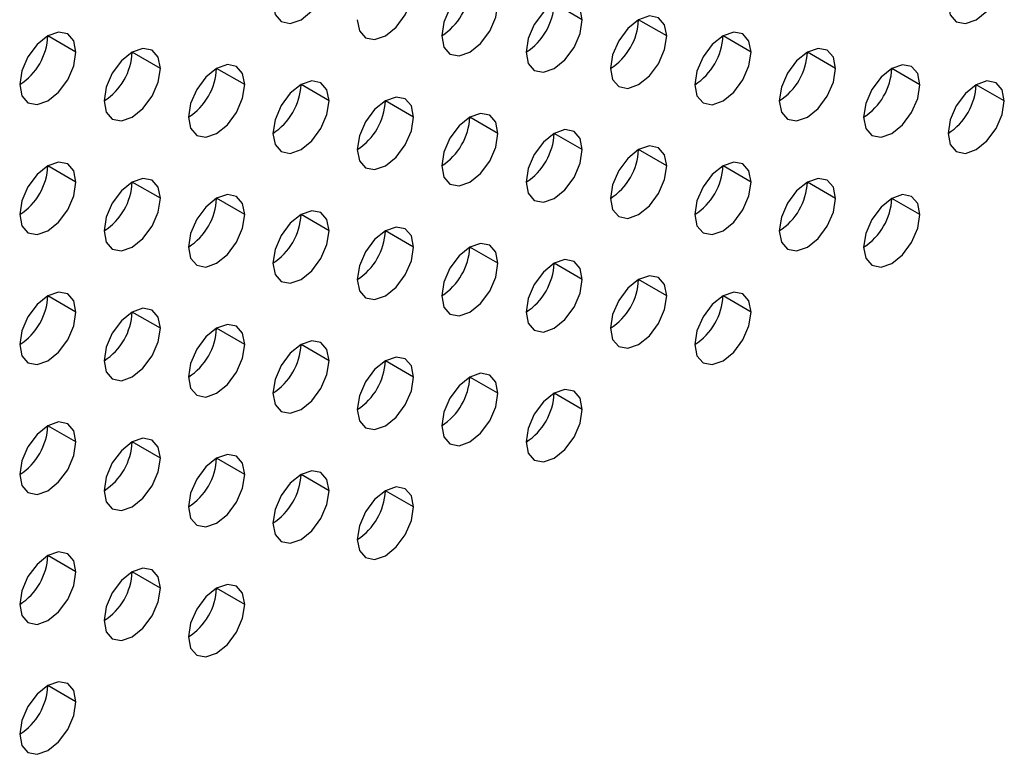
# Model space of a CAD drawing. Header units: millimetres. Extents: x 0 to 1118, y 0 to 864.
# Tile 233 of 256: x 965.46 to 967.94, y 651.24 to 653.09. Entities that reach past the tile are written whole.
import ezdxf

# ---------------------------------------------------------------- set-up
doc = ezdxf.new("R2010")
doc.units = ezdxf.units.MM

msp = doc.modelspace()

# ---------------------------------------------------------------- linework, layer by layer
at = {"color": 7, "linetype": 'Continuous', "lineweight": 25}
for p, q in [((966.8755, 653.0885), (966.8048, 653.1293)), ((967.0876, 653.0476), (967.0169, 653.0885)), ((965.6027, 653.0069), (965.532, 653.0478)), ((967.2998, 653.0068), (967.2291, 653.0476)), ((965.8149, 652.9661), (965.7441, 653.0069)), ((967.5119, 652.9659), (967.4412, 653.0068)), ((966.027, 652.9253), (965.9563, 652.9661)), ((967.724, 652.9251), (967.6533, 652.9659)), ((966.2391, 652.8844), (966.1684, 652.9252)), ((967.9362, 652.8842), (967.8655, 652.9251)), ((966.4512, 652.8436), (966.3805, 652.8844)), ((966.6634, 652.8027), (966.5927, 652.8435)), ((966.8755, 652.7619), (966.8048, 652.8027)), ((967.0876, 652.721), (967.0169, 652.7618)), ((965.6027, 652.6803), (965.532, 652.7211)), ((967.2998, 652.6802), (967.2291, 652.721)), ((965.8149, 652.6395), (965.7441, 652.6803)), ((967.5119, 652.6393), (967.4412, 652.6801)), ((966.027, 652.5986), (965.9563, 652.6395)), ((967.724, 652.5985), (967.6533, 652.6393)), ((966.2391, 652.5578), (966.1684, 652.5986)), ((966.4512, 652.5169), (966.3805, 652.5578)), ((966.6634, 652.4761), (966.5927, 652.5169)), ((966.8755, 652.4352), (966.8048, 652.4761)), ((967.0876, 652.3944), (967.0169, 652.4352)), ((965.6027, 652.3537), (965.532, 652.3945)), ((967.2998, 652.3536), (967.2291, 652.3944)), ((965.8149, 652.3129), (965.7441, 652.3537)), ((966.027, 652.272), (965.9563, 652.3128)), ((966.2391, 652.2312), (966.1684, 652.272)), ((966.4512, 652.1903), (966.3805, 652.2311)), ((966.6634, 652.1495), (966.5927, 652.1903)), ((966.8755, 652.1086), (966.8048, 652.1495)), ((965.6027, 652.0271), (965.532, 652.0679)), ((965.8149, 651.9862), (965.7441, 652.0271)), ((966.027, 651.9454), (965.9563, 651.9862)), ((966.2391, 651.9046), (966.1684, 651.9454)), ((966.4512, 651.8637), (966.3805, 651.9045)), ((965.6027, 651.7005), (965.532, 651.7413)), ((965.8149, 651.6596), (965.7441, 651.7005)), ((966.027, 651.6188), (965.9563, 651.6596)), ((965.6027, 651.3739), (965.532, 651.4147))]:
    msp.add_line(p, q, dxfattribs=at)
at = {"color": 7, "linetype": 'Continuous', "lineweight": 25, "flags": 128}
for points in [[(966.0977, 653.1294), (966.1031, 653.1012), (966.1184, 653.0836), (966.1413, 653.0791), (966.1684, 653.0885), (966.1955, 653.1104), (966.2184, 653.1413), (966.2337, 653.1767), (966.2391, 653.211)], [(967.7947, 653.1292), (967.8001, 653.1011), (967.8155, 653.0834), (967.8384, 653.079), (967.8655, 653.0884), (967.8925, 653.1102), (967.9155, 653.1412), (967.9308, 653.1765), (967.9362, 653.2109)], [(966.3098, 653.0885), (966.3152, 653.0604), (966.3305, 653.0428), (966.3535, 653.0383), (966.3805, 653.0477), (966.4076, 653.0695), (966.4305, 653.1005), (966.4459, 653.1358), (966.4512, 653.1702)], [(966.6634, 653.1293), (966.658, 653.1575), (966.6427, 653.1751), (966.6197, 653.1796), (966.5927, 653.1702), (966.5656, 653.1483), (966.5427, 653.1174), (966.5273, 653.082), (966.522, 653.0477)], [(966.522, 653.0477), (966.5273, 653.0195), (966.5427, 653.0019), (966.5656, 652.9974), (966.5927, 653.0069), (966.6197, 653.0287), (966.6427, 653.0596), (966.658, 653.095), (966.6634, 653.1293)], [(966.8755, 653.0885), (966.8701, 653.1166), (966.8548, 653.1343), (966.8319, 653.1387), (966.8048, 653.1293), (966.7777, 653.1075), (966.7548, 653.0765), (966.7395, 653.0412), (966.7341, 653.0068)], [(967.0876, 653.0476), (967.0823, 653.0758), (967.0669, 653.0934), (967.044, 653.0979), (967.0169, 653.0885), (966.9899, 653.0666), (966.9669, 653.0357), (966.9516, 653.0003), (966.9462, 652.966)], [(966.7341, 653.0068), (966.7395, 652.9787), (966.7548, 652.9611), (966.7777, 652.9566), (966.8048, 652.966), (966.8319, 652.9878), (966.8548, 653.0188), (966.8701, 653.0541), (966.8755, 653.0885)], [(965.6027, 653.0069), (965.5973, 653.0351), (965.582, 653.0527), (965.5591, 653.0572), (965.532, 653.0478), (965.5049, 653.0259), (965.482, 652.995), (965.4667, 652.9597), (965.4613, 652.9253)], [(966.9462, 652.966), (966.9516, 652.9379), (966.9669, 652.9202), (966.9899, 652.9158), (967.0169, 652.9252), (967.044, 652.947), (967.0669, 652.9779), (967.0823, 653.0133), (967.0876, 653.0476)], [(967.2998, 653.0068), (967.2944, 653.0349), (967.2791, 653.0526), (967.2561, 653.057), (967.2291, 653.0476), (967.202, 653.0258), (967.1791, 652.9948), (967.1637, 652.9595), (967.1584, 652.9251)], [(965.4613, 652.9253), (965.4667, 652.8972), (965.482, 652.8795), (965.5049, 652.8751), (965.532, 652.8845), (965.5591, 652.9063), (965.582, 652.9373), (965.5973, 652.9726), (965.6027, 653.0069)], [(965.8149, 652.9661), (965.8095, 652.9942), (965.7941, 653.0119), (965.7712, 653.0163), (965.7441, 653.0069), (965.7171, 652.9851), (965.6941, 652.9542), (965.6788, 652.9188), (965.6734, 652.8845)], [(967.1584, 652.9251), (967.1637, 652.897), (967.1791, 652.8794), (967.202, 652.8749), (967.2291, 652.8843), (967.2561, 652.9061), (967.2791, 652.9371), (967.2944, 652.9724), (967.2998, 653.0068)], [(967.5119, 652.9659), (967.5065, 652.9941), (967.4912, 653.0117), (967.4683, 653.0162), (967.4412, 653.0068), (967.4141, 652.9849), (967.3912, 652.954), (967.3759, 652.9187), (967.3705, 652.8843)], [(966.027, 652.9253), (966.0216, 652.9534), (966.0063, 652.971), (965.9833, 652.9755), (965.9563, 652.9661), (965.9292, 652.9442), (965.9063, 652.9133), (965.8909, 652.878), (965.8856, 652.8436)], [(967.724, 652.9251), (967.7187, 652.9532), (967.7033, 652.9709), (967.6804, 652.9753), (967.6533, 652.9659), (967.6263, 652.9441), (967.6033, 652.9131), (967.588, 652.8778), (967.5826, 652.8435)], [(965.6734, 652.8845), (965.6788, 652.8563), (965.6941, 652.8387), (965.7171, 652.8342), (965.7441, 652.8436), (965.7712, 652.8655), (965.7941, 652.8964), (965.8095, 652.9317), (965.8149, 652.9661)], [(967.3705, 652.8843), (967.3759, 652.8562), (967.3912, 652.8385), (967.4141, 652.8341), (967.4412, 652.8435), (967.4683, 652.8653), (967.4912, 652.8962), (967.5065, 652.9316), (967.5119, 652.9659)], [(965.8856, 652.8436), (965.8909, 652.8155), (965.9063, 652.7978), (965.9292, 652.7934), (965.9563, 652.8028), (965.9833, 652.8246), (966.0063, 652.8556), (966.0216, 652.8909), (966.027, 652.9253)], [(966.2391, 652.8844), (966.2337, 652.9125), (966.2184, 652.9302), (966.1955, 652.9346), (966.1684, 652.9252), (966.1413, 652.9034), (966.1184, 652.8725), (966.1031, 652.8371), (966.0977, 652.8028)], [(967.5826, 652.8435), (967.588, 652.8153), (967.6033, 652.7977), (967.6263, 652.7932), (967.6533, 652.8026), (967.6804, 652.8245), (967.7033, 652.8554), (967.7187, 652.8907), (967.724, 652.9251)], [(967.9362, 652.8842), (967.9308, 652.9124), (967.9155, 652.93), (967.8925, 652.9345), (967.8655, 652.9251), (967.8384, 652.9032), (967.8155, 652.8723), (967.8001, 652.837), (967.7947, 652.8026)], [(966.0977, 652.8028), (966.1031, 652.7746), (966.1184, 652.757), (966.1413, 652.7525), (966.1684, 652.7619), (966.1955, 652.7838), (966.2184, 652.8147), (966.2337, 652.8501), (966.2391, 652.8844)], [(966.4512, 652.8436), (966.4459, 652.8717), (966.4305, 652.8893), (966.4076, 652.8938), (966.3805, 652.8844), (966.3535, 652.8626), (966.3305, 652.8316), (966.3152, 652.7963), (966.3098, 652.7619)], [(967.7947, 652.8026), (967.8001, 652.7745), (967.8155, 652.7568), (967.8384, 652.7524), (967.8655, 652.7618), (967.8925, 652.7836), (967.9155, 652.8146), (967.9308, 652.8499), (967.9362, 652.8842)], [(966.6634, 652.8027), (966.658, 652.8309), (966.6427, 652.8485), (966.6197, 652.853), (966.5927, 652.8435), (966.5656, 652.8217), (966.5427, 652.7908), (966.5273, 652.7554), (966.522, 652.7211)], [(966.3098, 652.7619), (966.3152, 652.7338), (966.3305, 652.7161), (966.3535, 652.7117), (966.3805, 652.7211), (966.4076, 652.7429), (966.4305, 652.7739), (966.4459, 652.8092), (966.4512, 652.8436)], [(966.522, 652.7211), (966.5273, 652.6929), (966.5427, 652.6753), (966.5656, 652.6708), (966.5927, 652.6802), (966.6197, 652.7021), (966.6427, 652.733), (966.658, 652.7684), (966.6634, 652.8027)], [(966.8755, 652.7619), (966.8701, 652.79), (966.8548, 652.8076), (966.8319, 652.8121), (966.8048, 652.8027), (966.7777, 652.7809), (966.7548, 652.7499), (966.7395, 652.7146), (966.7341, 652.6802)], [(966.7341, 652.6802), (966.7395, 652.6521), (966.7548, 652.6344), (966.7777, 652.63), (966.8048, 652.6394), (966.8319, 652.6612), (966.8548, 652.6922), (966.8701, 652.7275), (966.8755, 652.7619)], [(967.0876, 652.721), (967.0823, 652.7492), (967.0669, 652.7668), (967.044, 652.7713), (967.0169, 652.7619), (966.9899, 652.74), (966.9669, 652.7091), (966.9516, 652.6737), (966.9462, 652.6394)], [(965.6027, 652.6803), (965.5973, 652.7085), (965.582, 652.7261), (965.5591, 652.7306), (965.532, 652.7212), (965.5049, 652.6993), (965.482, 652.6684), (965.4667, 652.633), (965.4613, 652.5987)], [(967.2998, 652.6802), (967.2944, 652.7083), (967.2791, 652.726), (967.2561, 652.7304), (967.2291, 652.721), (967.202, 652.6992), (967.1791, 652.6682), (967.1637, 652.6329), (967.1584, 652.5985)], [(966.9462, 652.6394), (966.9516, 652.6112), (966.9669, 652.5936), (966.9899, 652.5891), (967.0169, 652.5985), (967.044, 652.6204), (967.0669, 652.6513), (967.0823, 652.6867), (967.0876, 652.721)], [(965.4613, 652.5987), (965.4667, 652.5705), (965.482, 652.5529), (965.5049, 652.5484), (965.532, 652.5579), (965.5591, 652.5797), (965.582, 652.6106), (965.5973, 652.646), (965.6027, 652.6803)], [(965.8149, 652.6395), (965.8095, 652.6676), (965.7941, 652.6853), (965.7712, 652.6897), (965.7441, 652.6803), (965.7171, 652.6585), (965.6941, 652.6275), (965.6788, 652.5922), (965.6734, 652.5578)], [(967.1584, 652.5985), (967.1637, 652.5704), (967.1791, 652.5527), (967.202, 652.5483), (967.2291, 652.5577), (967.2561, 652.5795), (967.2791, 652.6105), (967.2944, 652.6458), (967.2998, 652.6802)], [(967.5119, 652.6393), (967.5065, 652.6675), (967.4912, 652.6851), (967.4683, 652.6896), (967.4412, 652.6802), (967.4141, 652.6583), (967.3912, 652.6274), (967.3759, 652.592), (967.3705, 652.5577)], [(965.6734, 652.5578), (965.6788, 652.5297), (965.6941, 652.5121), (965.7171, 652.5076), (965.7441, 652.517), (965.7712, 652.5388), (965.7941, 652.5698), (965.8095, 652.6051), (965.8149, 652.6395)], [(966.027, 652.5986), (966.0216, 652.6268), (966.0063, 652.6444), (965.9833, 652.6489), (965.9563, 652.6395), (965.9292, 652.6176), (965.9063, 652.5867), (965.8909, 652.5513), (965.8856, 652.517)], [(967.3705, 652.5577), (967.3759, 652.5295), (967.3912, 652.5119), (967.4141, 652.5074), (967.4412, 652.5168), (967.4683, 652.5387), (967.4912, 652.5696), (967.5065, 652.605), (967.5119, 652.6393)], [(967.724, 652.5985), (967.7187, 652.6266), (967.7033, 652.6443), (967.6804, 652.6487), (967.6533, 652.6393), (967.6263, 652.6175), (967.6033, 652.5865), (967.588, 652.5512), (967.5826, 652.5168)], [(966.2391, 652.5578), (966.2337, 652.5859), (966.2184, 652.6036), (966.1955, 652.608), (966.1684, 652.5986), (966.1413, 652.5768), (966.1184, 652.5458), (966.1031, 652.5105), (966.0977, 652.4761)], [(965.8856, 652.517), (965.8909, 652.4889), (965.9063, 652.4712), (965.9292, 652.4668), (965.9563, 652.4762), (965.9833, 652.498), (966.0063, 652.5289), (966.0216, 652.5643), (966.027, 652.5986)], [(967.5826, 652.5168), (967.588, 652.4887), (967.6033, 652.4711), (967.6263, 652.4666), (967.6533, 652.476), (967.6804, 652.4978), (967.7033, 652.5288), (967.7187, 652.5641), (967.724, 652.5985)], [(966.0977, 652.4761), (966.1031, 652.448), (966.1184, 652.4304), (966.1413, 652.4259), (966.1684, 652.4353), (966.1955, 652.4572), (966.2184, 652.4881), (966.2337, 652.5234), (966.2391, 652.5578)], [(966.4512, 652.5169), (966.4459, 652.5451), (966.4305, 652.5627), (966.4076, 652.5672), (966.3805, 652.5578), (966.3535, 652.5359), (966.3305, 652.505), (966.3152, 652.4697), (966.3098, 652.4353)], [(966.6634, 652.4761), (966.658, 652.5042), (966.6427, 652.5219), (966.6197, 652.5263), (966.5927, 652.5169), (966.5656, 652.4951), (966.5427, 652.4641), (966.5273, 652.4288), (966.522, 652.3945)], [(966.3098, 652.4353), (966.3152, 652.4072), (966.3305, 652.3895), (966.3535, 652.3851), (966.3805, 652.3945), (966.4076, 652.4163), (966.4305, 652.4472), (966.4459, 652.4826), (966.4512, 652.5169)], [(966.522, 652.3945), (966.5273, 652.3663), (966.5427, 652.3487), (966.5656, 652.3442), (966.5927, 652.3536), (966.6197, 652.3755), (966.6427, 652.4064), (966.658, 652.4417), (966.6634, 652.4761)], [(966.8755, 652.4352), (966.8701, 652.4634), (966.8548, 652.481), (966.8319, 652.4855), (966.8048, 652.4761), (966.7777, 652.4542), (966.7548, 652.4233), (966.7395, 652.388), (966.7341, 652.3536)], [(966.7341, 652.3536), (966.7395, 652.3255), (966.7548, 652.3078), (966.7777, 652.3034), (966.8048, 652.3128), (966.8319, 652.3346), (966.8548, 652.3656), (966.8701, 652.4009), (966.8755, 652.4352)], [(967.0876, 652.3944), (967.0823, 652.4225), (967.0669, 652.4402), (967.044, 652.4446), (967.0169, 652.4352), (966.9899, 652.4134), (966.9669, 652.3825), (966.9516, 652.3471), (966.9462, 652.3128)], [(965.6027, 652.3537), (965.5973, 652.3819), (965.582, 652.3995), (965.5591, 652.404), (965.532, 652.3945), (965.5049, 652.3727), (965.482, 652.3418), (965.4667, 652.3064), (965.4613, 652.2721)], [(967.2998, 652.3536), (967.2944, 652.3817), (967.2791, 652.3993), (967.2561, 652.4038), (967.2291, 652.3944), (967.202, 652.3726), (967.1791, 652.3416), (967.1637, 652.3063), (967.1584, 652.2719)], [(966.9462, 652.3128), (966.9516, 652.2846), (966.9669, 652.267), (966.9899, 652.2625), (967.0169, 652.2719), (967.044, 652.2938), (967.0669, 652.3247), (967.0823, 652.36), (967.0876, 652.3944)], [(965.4613, 652.2721), (965.4667, 652.2439), (965.482, 652.2263), (965.5049, 652.2218), (965.532, 652.2312), (965.5591, 652.2531), (965.582, 652.284), (965.5973, 652.3194), (965.6027, 652.3537)], [(965.8149, 652.3129), (965.8095, 652.341), (965.7941, 652.3586), (965.7712, 652.3631), (965.7441, 652.3537), (965.7171, 652.3319), (965.6941, 652.3009), (965.6788, 652.2656), (965.6734, 652.2312)], [(967.1584, 652.2719), (967.1637, 652.2438), (967.1791, 652.2261), (967.202, 652.2217), (967.2291, 652.2311), (967.2561, 652.2529), (967.2791, 652.2839), (967.2944, 652.3192), (967.2998, 652.3536)], [(965.6734, 652.2312), (965.6788, 652.2031), (965.6941, 652.1854), (965.7171, 652.181), (965.7441, 652.1904), (965.7712, 652.2122), (965.7941, 652.2432), (965.8095, 652.2785), (965.8149, 652.3129)], [(966.027, 652.272), (966.0216, 652.3002), (966.0063, 652.3178), (965.9833, 652.3223), (965.9563, 652.3129), (965.9292, 652.291), (965.9063, 652.2601), (965.8909, 652.2247), (965.8856, 652.1904)], [(966.2391, 652.2312), (966.2337, 652.2593), (966.2184, 652.277), (966.1955, 652.2814), (966.1684, 652.272), (966.1413, 652.2502), (966.1184, 652.2192), (966.1031, 652.1839), (966.0977, 652.1495)], [(965.8856, 652.1904), (965.8909, 652.1622), (965.9063, 652.1446), (965.9292, 652.1401), (965.9563, 652.1495), (965.9833, 652.1714), (966.0063, 652.2023), (966.0216, 652.2377), (966.027, 652.272)], [(966.0977, 652.1495), (966.1031, 652.1214), (966.1184, 652.1037), (966.1413, 652.0993), (966.1684, 652.1087), (966.1955, 652.1305), (966.2184, 652.1615), (966.2337, 652.1968), (966.2391, 652.2312)], [(966.4512, 652.1903), (966.4459, 652.2185), (966.4305, 652.2361), (966.4076, 652.2406), (966.3805, 652.2312), (966.3535, 652.2093), (966.3305, 652.1784), (966.3152, 652.143), (966.3098, 652.1087)], [(966.3098, 652.1087), (966.3152, 652.0805), (966.3305, 652.0629), (966.3535, 652.0584), (966.3805, 652.0679), (966.4076, 652.0897), (966.4305, 652.1206), (966.4459, 652.156), (966.4512, 652.1903)], [(966.6634, 652.1495), (966.658, 652.1776), (966.6427, 652.1953), (966.6197, 652.1997), (966.5927, 652.1903), (966.5656, 652.1685), (966.5427, 652.1375), (966.5273, 652.1022), (966.522, 652.0678)], [(966.8755, 652.1086), (966.8701, 652.1368), (966.8548, 652.1544), (966.8319, 652.1589), (966.8048, 652.1495), (966.7777, 652.1276), (966.7548, 652.0967), (966.7395, 652.0613), (966.7341, 652.027)], [(966.522, 652.0678), (966.5273, 652.0397), (966.5427, 652.0221), (966.5656, 652.0176), (966.5927, 652.027), (966.6197, 652.0488), (966.6427, 652.0798), (966.658, 652.1151), (966.6634, 652.1495)], [(966.7341, 652.027), (966.7395, 651.9989), (966.7548, 651.9812), (966.7777, 651.9768), (966.8048, 651.9862), (966.8319, 652.008), (966.8548, 652.0389), (966.8701, 652.0743), (966.8755, 652.1086)], [(965.6027, 652.0271), (965.5973, 652.0552), (965.582, 652.0729), (965.5591, 652.0773), (965.532, 652.0679), (965.5049, 652.0461), (965.482, 652.0152), (965.4667, 651.9798), (965.4613, 651.9455)], [(965.8149, 651.9862), (965.8095, 652.0144), (965.7941, 652.032), (965.7712, 652.0365), (965.7441, 652.0271), (965.7171, 652.0052), (965.6941, 651.9743), (965.6788, 651.939), (965.6734, 651.9046)], [(965.4613, 651.9455), (965.4667, 651.9173), (965.482, 651.8997), (965.5049, 651.8952), (965.532, 651.9046), (965.5591, 651.9265), (965.582, 651.9574), (965.5973, 651.9927), (965.6027, 652.0271)], [(965.6734, 651.9046), (965.6788, 651.8765), (965.6941, 651.8588), (965.7171, 651.8544), (965.7441, 651.8638), (965.7712, 651.8856), (965.7941, 651.9166), (965.8095, 651.9519), (965.8149, 651.9862)], [(966.027, 651.9454), (966.0216, 651.9735), (966.0063, 651.9912), (965.9833, 651.9956), (965.9563, 651.9862), (965.9292, 651.9644), (965.9063, 651.9335), (965.8909, 651.8981), (965.8856, 651.8638)], [(965.8856, 651.8638), (965.8909, 651.8356), (965.9063, 651.818), (965.9292, 651.8135), (965.9563, 651.8229), (965.9833, 651.8448), (966.0063, 651.8757), (966.0216, 651.911), (966.027, 651.9454)], [(966.2391, 651.9046), (966.2337, 651.9327), (966.2184, 651.9503), (966.1955, 651.9548), (966.1684, 651.9454), (966.1413, 651.9236), (966.1184, 651.8926), (966.1031, 651.8573), (966.0977, 651.8229)], [(966.4512, 651.8637), (966.4459, 651.8918), (966.4305, 651.9095), (966.4076, 651.9139), (966.3805, 651.9045), (966.3535, 651.8827), (966.3305, 651.8518), (966.3152, 651.8164), (966.3098, 651.7821)], [(966.0977, 651.8229), (966.1031, 651.7948), (966.1184, 651.7771), (966.1413, 651.7727), (966.1684, 651.7821), (966.1955, 651.8039), (966.2184, 651.8349), (966.2337, 651.8702), (966.2391, 651.9046)], [(966.3098, 651.7821), (966.3152, 651.7539), (966.3305, 651.7363), (966.3535, 651.7318), (966.3805, 651.7412), (966.4076, 651.7631), (966.4305, 651.794), (966.4459, 651.8294), (966.4512, 651.8637)], [(965.6027, 651.7005), (965.5973, 651.7286), (965.582, 651.7463), (965.5591, 651.7507), (965.532, 651.7413), (965.5049, 651.7195), (965.482, 651.6885), (965.4667, 651.6532), (965.4613, 651.6188)], [(965.8149, 651.6596), (965.8095, 651.6878), (965.7941, 651.7054), (965.7712, 651.7099), (965.7441, 651.7005), (965.7171, 651.6786), (965.6941, 651.6477), (965.6788, 651.6123), (965.6734, 651.578)], [(965.4613, 651.6188), (965.4667, 651.5907), (965.482, 651.5731), (965.5049, 651.5686), (965.532, 651.578), (965.5591, 651.5998), (965.582, 651.6308), (965.5973, 651.6661), (965.6027, 651.7005)], [(965.6734, 651.578), (965.6788, 651.5499), (965.6941, 651.5322), (965.7171, 651.5278), (965.7441, 651.5372), (965.7712, 651.559), (965.7941, 651.5899), (965.8095, 651.6253), (965.8149, 651.6596)], [(966.027, 651.6188), (966.0216, 651.6469), (966.0063, 651.6646), (965.9833, 651.669), (965.9563, 651.6596), (965.9292, 651.6378), (965.9063, 651.6068), (965.8909, 651.5715), (965.8856, 651.5371)], [(965.8856, 651.5371), (965.8909, 651.509), (965.9063, 651.4914), (965.9292, 651.4869), (965.9563, 651.4963), (965.9833, 651.5181), (966.0063, 651.5491), (966.0216, 651.5844), (966.027, 651.6188)], [(965.6027, 651.3739), (965.5973, 651.402), (965.582, 651.4196), (965.5591, 651.4241), (965.532, 651.4147), (965.5049, 651.3929), (965.482, 651.3619), (965.4667, 651.3266), (965.4613, 651.2922)], [(965.4613, 651.2922), (965.4667, 651.2641), (965.482, 651.2464), (965.5049, 651.242), (965.532, 651.2514), (965.5591, 651.2732), (965.582, 651.3042), (965.5973, 651.3395), (965.6027, 651.3739)]]:
    msp.add_lwpolyline(points, dxfattribs=at)
at = {"color": 7, "linetype": 'Continuous', "lineweight": 25}
for centre in [(966.4391, 653.1771), (966.6513, 653.1363), (966.8634, 653.0954), (965.3785, 653.0548), (967.0755, 653.0546), (965.5906, 653.0139), (967.2877, 653.0137), (965.8027, 652.9731), (967.4998, 652.9729), (966.0149, 652.9322), (967.7119, 652.9321), (966.227, 652.8914), (966.4391, 652.8505), (966.6513, 652.8097), (966.8634, 652.7688), (965.3785, 652.7281), (967.0755, 652.728), (965.5906, 652.6873), (967.2877, 652.6871), (965.8027, 652.6464), (967.4998, 652.6463), (966.0149, 652.6056), (966.227, 652.5647), (966.4391, 652.5239), (966.6513, 652.4831), (966.8634, 652.4422), (965.3785, 652.4015), (967.0755, 652.4014), (965.5906, 652.3607), (965.8027, 652.3198), (966.0149, 652.279), (966.227, 652.2381), (966.4391, 652.1973), (966.6513, 652.1564), (965.3785, 652.0749), (965.5906, 652.0341), (965.8027, 651.9932), (966.0149, 651.9524), (966.227, 651.9115), (965.3785, 651.7483), (965.5906, 651.7074), (965.8027, 651.6666), (965.3785, 651.4217)]:
    msp.add_arc(centre, 0.1537, 302.6055, 357.3945, dxfattribs=at)

doc.saveas('drawing.dxf')
